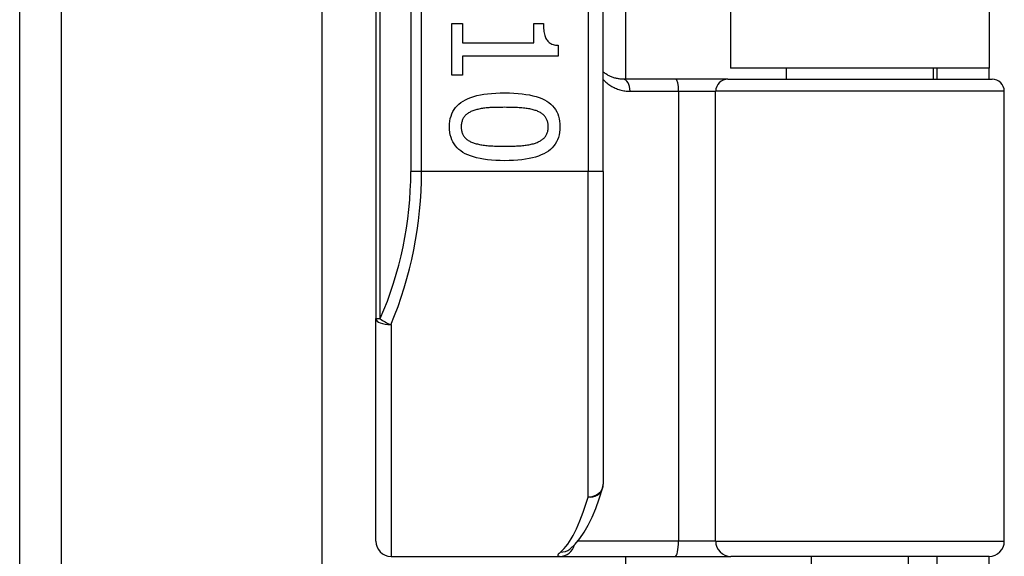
# Model space of a CAD drawing. Header units: inches. Extents: x 7 to 174, y 10 to 93.
# Tile 102 of 132: x 41.289 to 42.567, y 65.279 to 65.976. Entities that reach past the tile are written whole.
import ezdxf

# ---------------------------------------------------------------- set-up
doc = ezdxf.new("R2010")
doc.units = ezdxf.units.IN
doc.header["$MEASUREMENT"] = 0
doc.layers.add('Visible Edges(ANSI)', color=7, linetype='Continuous', lineweight=25)
doc.layers.add('Visible Tangent Edges(ANSI)', color=7, linetype='Continuous', lineweight=25)

msp = doc.modelspace()

# ---------------------------------------------------------------- linework, layer by layer
at = {"layer": 'Visible Edges(ANSI)'}
for p, q in [((41.3426, 69.4371), (41.3426, 30.3173)), ((41.7511, 67.4698), (41.7511, 65.5876)), ((42.0463, 65.7787), (42.0463, 67.2787)), ((42.0751, 67.1587), (42.0751, 65.8988)), ((42.2116, 67.1442), (42.2116, 65.9132)), ((42.5476, 67.1442), (42.5476, 65.9132)), ((41.6814, 50.3132), (41.6814, 66.0928)), ((41.8496, 65.9712), (41.8637, 65.9712)), ((41.8496, 65.904), (41.8496, 65.9712)), ((41.8637, 65.9712), (41.8637, 65.9462)), ((41.9561, 65.9712), (41.9687, 65.9712)), ((41.9561, 65.9462), (41.9561, 65.9712)), ((41.8637, 65.9462), (41.9561, 65.9462)), ((41.9879, 65.9428), (41.9879, 65.9285)), ((41.8637, 65.9285), (41.8637, 65.904)), ((41.9879, 65.9285), (41.8637, 65.9285)), ((42.5476, 65.9132), (42.2116, 65.9132)), ((42.2841, 65.8988), (42.2841, 65.9132)), ((42.475, 65.8988), (42.475, 65.9132)), ((42.4796, 65.9132), (42.4796, 65.8988)), ((42.5476, 65.8988), (42.5476, 65.9132)), ((41.8637, 65.904), (41.8496, 65.904)), ((42.1406, 65.8988), (42.0721, 65.8988)), ((42.2081, 65.8988), (42.1406, 65.8988)), ((42.2081, 65.8988), (42.5513, 65.8988)), ((42.5671, 65.2984), (42.5671, 65.8831)), ((42.0463, 65.7787), (42.0463, 65.3725)), ((41.7511, 65.2984), (41.7511, 65.5876)), ((42.0025, 65.2878), (42.0029, 65.2881)), ((41.7708, 65.2787), (41.9902, 65.2787)), ((41.9902, 65.2787), (42.1397, 65.2787)), ((42.0751, 65.2787), (42.0751, 51.1272)), ((42.1397, 65.2787), (42.212, 65.2787)), ((42.5474, 65.2787), (42.212, 65.2787)), ((42.3166, 65.1252), (42.3166, 65.2787)), ((42.4426, 65.1252), (42.4426, 65.2787)), ((42.4796, 65.2787), (42.4796, 65.2477)), ((42.5476, 65.2477), (42.5476, 65.2787))]:
    msp.add_line(p, q, dxfattribs=at)
at = {"layer": 'Visible Edges(ANSI)', "flags": 128}
for points in [[(41.9687, 65.9712), (41.9687, 65.9689), (41.9688, 65.9667), (41.9689, 65.9646), (41.9691, 65.9626), (41.9694, 65.9607), (41.9697, 65.9589), (41.97, 65.9572), (41.9705, 65.9557), (41.9709, 65.9542), (41.9715, 65.9528), (41.972, 65.9515), (41.9727, 65.9504), (41.9734, 65.9493), (41.9742, 65.9483), (41.9751, 65.9474), (41.9762, 65.9465), (41.9773, 65.9458), (41.9785, 65.9451), (41.9798, 65.9445), (41.9812, 65.944), (41.9827, 65.9436), (41.9844, 65.9432), (41.9861, 65.943), (41.9879, 65.9428)], [(42.0721, 65.8988), (42.0709, 65.8988), (42.0696, 65.8989), (42.0684, 65.899), (42.0672, 65.8991), (42.066, 65.8993), (42.0648, 65.8995), (42.0637, 65.8997), (42.0625, 65.9), (42.0614, 65.9003), (42.0602, 65.9006), (42.0591, 65.901), (42.058, 65.9014), (42.057, 65.9018), (42.0559, 65.9023), (42.0549, 65.9028), (42.0539, 65.9033), (42.0528, 65.9038), (42.0519, 65.9044), (42.0509, 65.905), (42.0499, 65.9056), (42.049, 65.9063), (42.0481, 65.907), (42.0472, 65.9077), (42.0463, 65.9084)], [(41.8467, 65.8369), (41.8469, 65.8406), (41.8472, 65.8442), (41.8478, 65.8475), (41.8487, 65.8507), (41.8498, 65.8538), (41.8512, 65.8567), (41.8528, 65.8594), (41.8546, 65.8619), (41.8567, 65.8643), (41.859, 65.8665), (41.8616, 65.8685), (41.8644, 65.8704), (41.8675, 65.8721), (41.8708, 65.8736), (41.8744, 65.875), (41.8783, 65.8763), (41.8824, 65.8774), (41.8868, 65.8783), (41.8914, 65.8792), (41.8963, 65.8798), (41.9014, 65.8803), (41.9068, 65.8807), (41.9125, 65.8809), (41.9184, 65.881)], [(41.9184, 65.881), (41.9245, 65.8809), (41.9303, 65.8807), (41.9358, 65.8803), (41.9411, 65.8798), (41.946, 65.8791), (41.9507, 65.8783), (41.9551, 65.8773), (41.9592, 65.8762), (41.9631, 65.875), (41.9667, 65.8735), (41.97, 65.872), (41.973, 65.8702), (41.9757, 65.8684), (41.9782, 65.8663), (41.9805, 65.8641), (41.9826, 65.8617), (41.9843, 65.8592), (41.9859, 65.8565), (41.9872, 65.8537), (41.9883, 65.8506), (41.9891, 65.8474), (41.9897, 65.8441), (41.9901, 65.8406), (41.9902, 65.8369)], [(41.9184, 65.8623), (41.916, 65.8622), (41.9137, 65.8622), (41.9115, 65.8622), (41.9093, 65.8622), (41.9072, 65.8621), (41.9051, 65.862), (41.9031, 65.862), (41.9012, 65.8619), (41.8993, 65.8618), (41.8976, 65.8616), (41.8958, 65.8615), (41.8942, 65.8614), (41.8926, 65.8612), (41.891, 65.861), (41.8895, 65.8608), (41.8879, 65.8605), (41.8865, 65.8603), (41.885, 65.86), (41.8836, 65.8596), (41.8822, 65.8593), (41.8808, 65.8589), (41.8795, 65.8585), (41.8782, 65.858), (41.8769, 65.8576)], [(41.9604, 65.8575), (41.9592, 65.8579), (41.958, 65.8583), (41.9567, 65.8587), (41.9553, 65.8591), (41.9539, 65.8595), (41.9524, 65.8598), (41.9509, 65.8601), (41.9494, 65.8604), (41.9478, 65.8606), (41.9461, 65.8609), (41.9444, 65.8611), (41.9427, 65.8612), (41.9408, 65.8614), (41.939, 65.8616), (41.9371, 65.8617), (41.9352, 65.8618), (41.9332, 65.8619), (41.9312, 65.862), (41.9292, 65.8621), (41.9271, 65.8621), (41.925, 65.8622), (41.9228, 65.8622), (41.9207, 65.8622), (41.9184, 65.8623)], [(41.8769, 65.8576), (41.8757, 65.8571), (41.8746, 65.8566), (41.8735, 65.8561), (41.8725, 65.8555), (41.8715, 65.8549), (41.8706, 65.8543), (41.8697, 65.8537), (41.8688, 65.853), (41.868, 65.8523), (41.8673, 65.8515), (41.8665, 65.8507), (41.8659, 65.8499), (41.8653, 65.8491), (41.8647, 65.8482), (41.8642, 65.8472), (41.8637, 65.8463), (41.8633, 65.8452), (41.863, 65.8442), (41.8627, 65.8431), (41.8625, 65.8419), (41.8623, 65.8407), (41.8621, 65.8395), (41.8621, 65.8382), (41.862, 65.8369)], [(41.9749, 65.8369), (41.9749, 65.8382), (41.9748, 65.8394), (41.9747, 65.8406), (41.9745, 65.8417), (41.9743, 65.8429), (41.974, 65.8439), (41.9737, 65.845), (41.9733, 65.846), (41.9729, 65.8469), (41.9724, 65.8478), (41.9719, 65.8487), (41.9713, 65.8496), (41.9707, 65.8504), (41.97, 65.8512), (41.9693, 65.8519), (41.9685, 65.8527), (41.9676, 65.8534), (41.9668, 65.854), (41.9658, 65.8547), (41.9648, 65.8553), (41.9638, 65.8559), (41.9627, 65.8564), (41.9616, 65.857), (41.9604, 65.8575)], [(41.9185, 65.7929), (41.9125, 65.793), (41.9067, 65.7932), (41.9012, 65.7936), (41.896, 65.7941), (41.8911, 65.7948), (41.8864, 65.7956), (41.882, 65.7966), (41.8779, 65.7977), (41.874, 65.799), (41.8704, 65.8004), (41.8671, 65.802), (41.8641, 65.8037), (41.8613, 65.8056), (41.8588, 65.8076), (41.8565, 65.8098), (41.8544, 65.8122), (41.8526, 65.8147), (41.8511, 65.8174), (41.8497, 65.8202), (41.8487, 65.8232), (41.8478, 65.8264), (41.8472, 65.8297), (41.8469, 65.8332), (41.8467, 65.8369)], [(41.862, 65.8369), (41.8621, 65.8357), (41.8621, 65.8344), (41.8623, 65.8333), (41.8624, 65.8321), (41.8627, 65.831), (41.8629, 65.83), (41.8633, 65.8289), (41.8636, 65.8279), (41.8641, 65.827), (41.8645, 65.8261), (41.8651, 65.8252), (41.8657, 65.8243), (41.8663, 65.8235), (41.867, 65.8227), (41.8677, 65.822), (41.8685, 65.8213), (41.8693, 65.8206), (41.8702, 65.8199), (41.8711, 65.8193), (41.8721, 65.8187), (41.8731, 65.8181), (41.8742, 65.8176), (41.8754, 65.8171), (41.8765, 65.8166)], [(41.9902, 65.8369), (41.9901, 65.8332), (41.9897, 65.8297), (41.9891, 65.8263), (41.9882, 65.8231), (41.9871, 65.8201), (41.9858, 65.8172), (41.9841, 65.8145), (41.9823, 65.812), (41.9802, 65.8097), (41.9778, 65.8075), (41.9752, 65.8054), (41.9724, 65.8036), (41.9693, 65.8019), (41.9659, 65.8003), (41.9623, 65.7989), (41.9584, 65.7976), (41.9543, 65.7965), (41.95, 65.7956), (41.9454, 65.7948), (41.9405, 65.7941), (41.9354, 65.7936), (41.93, 65.7932), (41.9244, 65.793), (41.9185, 65.7929)], [(41.9606, 65.8167), (41.9618, 65.8172), (41.9629, 65.8177), (41.9639, 65.8182), (41.9649, 65.8188), (41.9659, 65.8194), (41.9668, 65.82), (41.9677, 65.8207), (41.9685, 65.8213), (41.9693, 65.822), (41.97, 65.8228), (41.9707, 65.8235), (41.9713, 65.8243), (41.9719, 65.8252), (41.9724, 65.826), (41.9729, 65.827), (41.9733, 65.8279), (41.9737, 65.8289), (41.974, 65.8299), (41.9743, 65.831), (41.9745, 65.8321), (41.9747, 65.8332), (41.9748, 65.8344), (41.9749, 65.8356), (41.9749, 65.8369)], [(41.8765, 65.8166), (41.8777, 65.8161), (41.8789, 65.8157), (41.8802, 65.8153), (41.8815, 65.815), (41.8829, 65.8146), (41.8843, 65.8143), (41.8857, 65.814), (41.8873, 65.8137), (41.8888, 65.8134), (41.8905, 65.8132), (41.8921, 65.813), (41.8939, 65.8128), (41.8956, 65.8126), (41.8975, 65.8124), (41.8993, 65.8123), (41.9013, 65.8122), (41.9032, 65.8121), (41.9053, 65.8119), (41.9074, 65.8119), (41.9095, 65.8118), (41.9117, 65.8117), (41.9139, 65.8117), (41.9162, 65.8117), (41.9185, 65.8117)], [(41.9185, 65.8117), (41.9209, 65.8117), (41.9232, 65.8117), (41.9254, 65.8117), (41.9276, 65.8118), (41.9297, 65.8119), (41.9318, 65.8119), (41.9338, 65.8121), (41.9358, 65.8122), (41.9377, 65.8123), (41.9396, 65.8124), (41.9414, 65.8126), (41.9432, 65.8128), (41.9449, 65.813), (41.9465, 65.8132), (41.9482, 65.8134), (41.9497, 65.8137), (41.9513, 65.814), (41.9527, 65.8143), (41.9542, 65.8147), (41.9556, 65.815), (41.9569, 65.8154), (41.9582, 65.8158), (41.9594, 65.8162), (41.9606, 65.8167)], [(42.0029, 65.2881), (42.0099, 65.2944), (42.016, 65.3018), (42.0217, 65.3101), (42.0269, 65.3194), (42.0319, 65.3297), (42.0366, 65.341), (42.0411, 65.3533), (42.0455, 65.3667)]]:
    msp.add_lwpolyline(points, dxfattribs=at)
at = {"layer": 'Visible Edges(ANSI)'}
for centre, radius, start, end in [((42.5513, 65.8831), 0.0157, 0, 90), ((42.0267, 65.3725), 0.0197, 342.9585, 0), ((41.7708, 65.2984), 0.0197, 180, 270), ((42.5474, 65.2984), 0.0197, 270, 0)]:
    msp.add_arc(centre, radius, start, end, dxfattribs=at)
at = {"layer": 'Visible Tangent Edges(ANSI)'}
for p, q in [((41.2887, 30.3173), (41.2887, 69.4371)), ((41.7568, 65.5876), (41.7568, 67.4698)), ((41.7965, 67.2787), (41.7965, 65.7787)), ((41.8104, 65.7787), (41.8104, 67.2787)), ((42.0267, 67.2787), (42.0267, 65.7787)), ((42.0813, 65.8831), (42.1441, 65.8831)), ((42.1441, 65.8831), (42.1923, 65.8831)), ((42.1441, 65.8831), (42.1441, 65.2984)), ((42.5671, 65.8831), (42.1923, 65.8831)), ((42.1923, 65.2984), (42.1923, 65.8831)), ((41.8104, 65.7787), (41.7965, 65.7787)), ((42.0267, 65.7787), (41.8104, 65.7787)), ((42.0463, 65.7787), (42.0267, 65.7787)), ((42.0267, 65.3558), (42.0267, 65.7787)), ((41.7511, 65.5876), (41.7568, 65.5876)), ((41.7708, 65.5798), (41.7708, 65.2787)), ((42.1441, 65.2984), (42.0134, 65.2984)), ((42.1923, 65.2984), (42.1441, 65.2984)), ((42.1923, 65.2984), (42.5671, 65.2984))]:
    msp.add_line(p, q, dxfattribs=at)
at = {"layer": 'Visible Tangent Edges(ANSI)', "flags": 128}
for points in [[(42.0463, 65.8983), (42.0475, 65.8971), (42.0487, 65.896), (42.0499, 65.8949), (42.0511, 65.8939), (42.0524, 65.8929), (42.0537, 65.8919), (42.055, 65.891), (42.0564, 65.8902), (42.0577, 65.8894), (42.0591, 65.8886), (42.0606, 65.8879), (42.062, 65.8872), (42.0635, 65.8865), (42.065, 65.886), (42.0665, 65.8854), (42.0681, 65.8849), (42.0697, 65.8845), (42.0713, 65.8841), (42.0729, 65.8838), (42.0745, 65.8836), (42.0762, 65.8833), (42.0779, 65.8832), (42.0796, 65.8831), (42.0813, 65.8831)], [(41.9909, 65.2842), (41.9903, 65.2838), (41.9898, 65.2834), (41.9894, 65.283), (41.989, 65.2826), (41.9886, 65.2822), (41.9883, 65.2818), (41.988, 65.2815), (41.9878, 65.2812), (41.9876, 65.2809), (41.9874, 65.2806), (41.9874, 65.2804), (41.9873, 65.2801), (41.9873, 65.2799), (41.9873, 65.2797), (41.9874, 65.2795), (41.9875, 65.2793), (41.9877, 65.2792), (41.9879, 65.2791), (41.9882, 65.279), (41.9885, 65.2789), (41.9889, 65.2788), (41.9893, 65.2788), (41.9897, 65.2787), (41.9902, 65.2787)]]:
    msp.add_lwpolyline(points, dxfattribs=at)
at = {"layer": 'Visible Tangent Edges(ANSI)'}
msp.add_arc((41.3162, 65.7787), 0.4803, 336.5561, 0, dxfattribs=at)
for centre, major_axis, ratio, start_param, end_param in [((42.0721, 65.8831), (0, 0.0157), 0.580671, 4.712389, 6.283185), ((42.1406, 65.8831), (0, 0.0157), 0.225879, 4.712389, 6.283185), ((42.2081, 65.8831), (0, 0.0157), 0.998608, 0, 1.570796), ((41.3301, 65.7787), (0, 0.5), 0.96063, 4.303216, 4.712389), ((41.7708, 65.5876), (-0.0197, 0), 0.39785, 0, 1.570796), ((41.7708, 65.5876), (-0.0181, 0.0078), 0.369668, 0.864875, 1.72975), ((42.0267, 65.3725), (0.0197, 0), 0.845842, 4.712389, 6.283185), ((42.0267, 65.3725), (0.0188, -0.0058), 0.834757, 4.962887, 6.283185), ((41.9771, 65.7787), (0, -0.5), 0.185699, 0.148494, 0.562654), ((42.1397, 65.2984), (0, -0.0197), 0.225879, 0, 1.570796), ((42.212, 65.2984), (0, -0.0197), 0.998608, 4.712389, 6.283185), ((41.9902, 65.2984), (0, -0.0197), 0.985236, 0, 1.320384), ((41.9909, 65.3037), (0.012, -0.0156), 0.971402, 5.610492, 6.283185)]:
    msp.add_ellipse(centre, major_axis=major_axis, ratio=ratio, start_param=start_param, end_param=end_param, dxfattribs=at)

doc.saveas('drawing.dxf')
